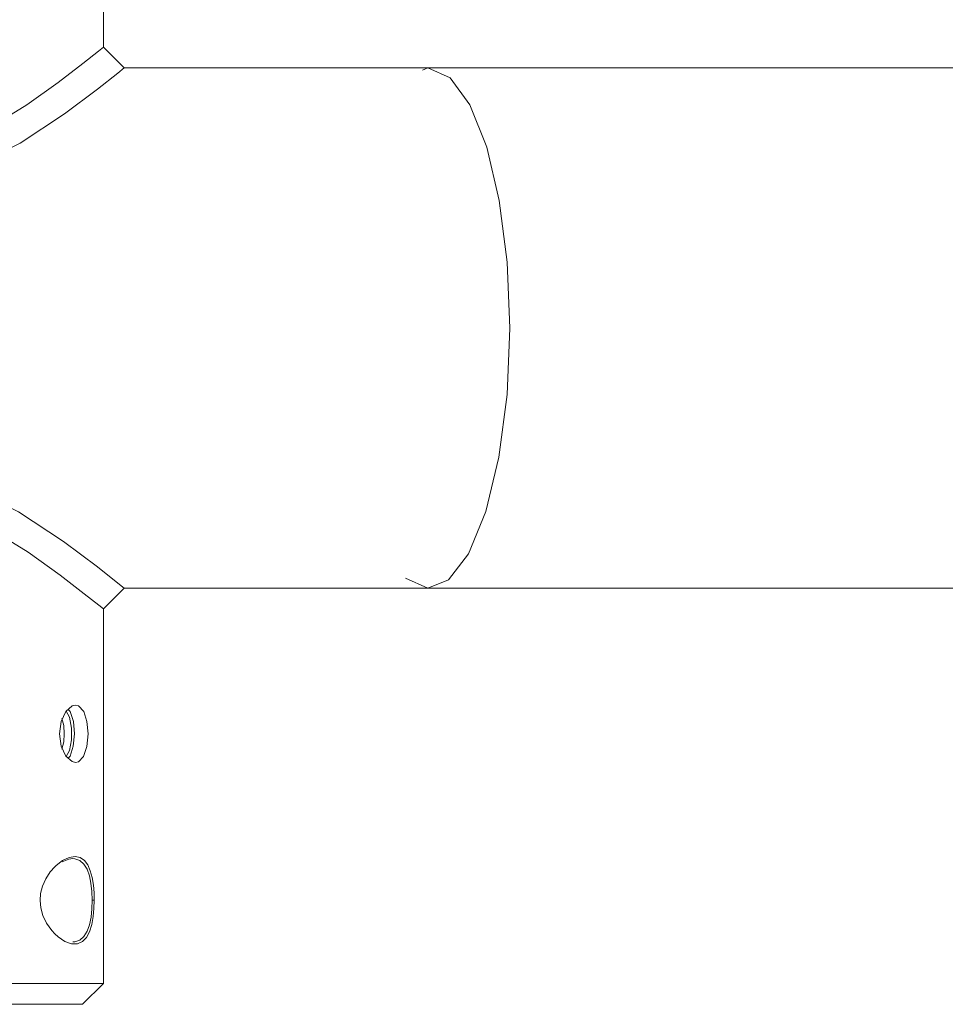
# Model space of a CAD drawing. Header units: millimetres. Extents: x 3925 to 5043, y -86 to 778.
# Tile 19 of 164: x 4145 to 4168, y 201 to 224. Entities that reach past the tile are written whole.
import ezdxf

# ---------------------------------------------------------------- set-up
doc = ezdxf.new("R2010")
doc.units = ezdxf.units.MM
doc.header["$LTSCALE"] = 46.255
doc.layers.add('140-155102-0DXF_CONTINUOUS_LINE', color=7, linetype='CONTINUOUS')

msp = doc.modelspace()

# ---------------------------------------------------------------- linework, layer by layer
at = {"layer": '140-155102-0DXF_CONTINUOUS_LINE', "color": 7, "linetype": 'Continuous', "lineweight": 0}
for p, q in [((4147.2981, 223.8287), (4147.2981, 304.5787)), ((4147.2981, 223.8287), (4147.1786, 223.7317)), ((4147.7982, 223.3287), (4147.2981, 223.8287)), ((4147.1786, 223.7317), (4146.8069, 223.4352)), ((4147.1605, 222.8205), (4147.6434, 223.2032)), ((4147.6434, 223.2032), (4147.7982, 223.3287)), ((4147.7982, 223.3287), (4208.5492, 223.3287)), ((4155.0941, 223.3287), (4154.9636, 223.2756)), ((4155.633, 223.0906), (4155.0941, 223.3287)), ((4147.6485, 210.95), (4147.1589, 211.3381)), ((4154.5557, 211.0668), (4155.0946, 210.8287)), ((4155.0946, 210.8287), (4155.5914, 211.0308)), ((4147.2981, 210.3284), (4147.7985, 210.8287)), ((4147.7983, 210.8287), (4147.6485, 210.95)), ((4147.7983, 210.8287), (4155.0942, 210.8287)), ((4155.0946, 210.8287), (4208.549, 210.8287)), ((4147.2981, 210.3284), (4147.2981, 201.3287)), ((4146.3975, 207.8655), (4146.5491, 207.9987)), ((4146.5491, 207.9987), (4146.628, 208.0162)), ((4146.2849, 207.6256), (4146.3975, 207.8655)), ((4146.2434, 207.3287), (4146.2849, 207.6256)), ((4146.3034, 207.6949), (4146.3458, 207.5269)), ((4146.3458, 207.5269), (4146.3591, 207.3287)), ((4146.6028, 207.3287), (4146.5772, 207.6266)), ((4146.2434, 207.3287), (4146.285, 207.0318)), ((4146.3461, 207.1314), (4146.3591, 207.3287)), ((4146.5316, 207.4677), (4146.5312, 207.1849)), ((4146.6028, 207.3287), (4146.5771, 207.0304)), ((4146.285, 207.0318), (4146.3957, 206.7942)), ((4146.3032, 206.9621), (4146.3461, 207.1314)), ((4146.3957, 206.7942), (4146.5458, 206.6603)), ((4146.5458, 206.6603), (4146.6283, 206.642)), ((4146.3089, 204.2549), (4146.4709, 204.3174)), ((4146.4709, 204.3174), (4146.5676, 204.3287)), ((4146.7422, 204.3547), (4146.844, 204.2848)), ((4146.0226, 204.0118), (4146.1294, 204.1328)), ((4147.0794, 203.3287), (4147.0292, 203.3287)), ((4146.0569, 202.6033), (4146.1303, 202.5238)), ((4137.2981, 201.3287), (4147.2981, 201.3287)), ((4147.2981, 201.3287), (4146.7981, 200.8287)), ((4137.7981, 200.8287), (4146.7981, 200.8287))]:
    msp.add_line(p, q, dxfattribs=at)
for points in [[(4146.8069, 223.4352), (4146.2126, 222.9804), (4145.4565, 222.4446), (4144.5923, 221.913), (4143.7096, 221.4967)], [(4157.065, 217.0787), (4157.0006, 218.6624), (4156.8125, 220.1391), (4156.5101, 221.426), (4156.1064, 222.4414), (4155.633, 223.0906)], [(4143.999, 220.8741), (4145.2985, 221.5202), (4146.3621, 222.2231), (4147.1605, 222.8205)], [(4155.5914, 211.0308), (4156.0742, 211.6561), (4156.4913, 212.6707), (4156.8051, 213.9771), (4156.9993, 215.4791), (4157.065, 217.0787)], [(4147.1589, 211.3381), (4146.3446, 211.9467), (4145.2622, 212.659), (4143.9775, 213.2915)], [(4143.6908, 212.6678), (4144.5878, 212.2468), (4145.488, 211.6918), (4146.2588, 211.1424), (4146.8414, 210.695)], [(4146.8414, 210.695), (4147.1901, 210.4165), (4147.2981, 210.3284)], [(4146.628, 208.0162), (4146.7021, 207.9992), (4146.8264, 207.8666), (4146.9047, 207.6266), (4146.9309, 207.3287)], [(4146.4037, 207.871), (4146.4819, 207.7285), (4146.5316, 207.4677)], [(4146.5772, 207.6266), (4146.5009, 207.8657), (4146.4547, 207.9157)], [(4146.6283, 206.642), (4146.699, 206.6567), (4146.8241, 206.7861), (4146.9036, 207.0255), (4146.9309, 207.3287)], [(4146.5312, 207.1849), (4146.4816, 206.9279), (4146.404, 206.7868)], [(4146.5771, 207.0304), (4146.5011, 206.7923), (4146.4545, 206.7417)], [(4146.1294, 204.1328), (4146.1615, 204.1635), (4146.3166, 204.2829), (4146.4738, 204.3579), (4146.6179, 204.381), (4146.7422, 204.3547)], [(4146.5676, 204.3287), (4146.6142, 204.3257), (4146.7341, 204.2848), (4146.8312, 204.1992), (4146.9068, 204.0751), (4146.9635, 203.919), (4147.0016, 203.7375), (4147.0227, 203.5384), (4147.0292, 203.3287)], [(4146.844, 204.2848), (4146.9246, 204.1768), (4146.9853, 204.0372), (4147.0292, 203.8726), (4147.0581, 203.6949), (4147.0743, 203.5103), (4147.0794, 203.3287)], [(4145.7782, 203.3248), (4145.7919, 203.4945), (4145.8365, 203.6692), (4145.913, 203.8433), (4146.0226, 204.0118)], [(4145.7782, 203.3248), (4145.7951, 203.1449), (4145.8461, 202.9614), (4145.9332, 202.7782), (4146.0569, 202.6033)], [(4147.0292, 203.3287), (4147.0229, 203.1189), (4147.0018, 202.9196), (4146.9636, 202.7382), (4146.9068, 202.5824), (4146.8314, 202.4585), (4146.7351, 202.3732), (4146.6154, 202.3318), (4146.5676, 202.3287)], [(4146.8001, 202.3355), (4146.8958, 202.4345), (4146.9685, 202.574), (4147.0203, 202.7449), (4147.0545, 202.9356), (4147.0735, 203.134), (4147.0794, 203.3287)], [(4146.1303, 202.5238), (4146.2092, 202.4522), (4146.3748, 202.3412), (4146.5359, 202.2836), (4146.6795, 202.2829), (4146.8001, 202.3355)]]:
    msp.add_lwpolyline(points, dxfattribs=at)

doc.saveas('drawing.dxf')
